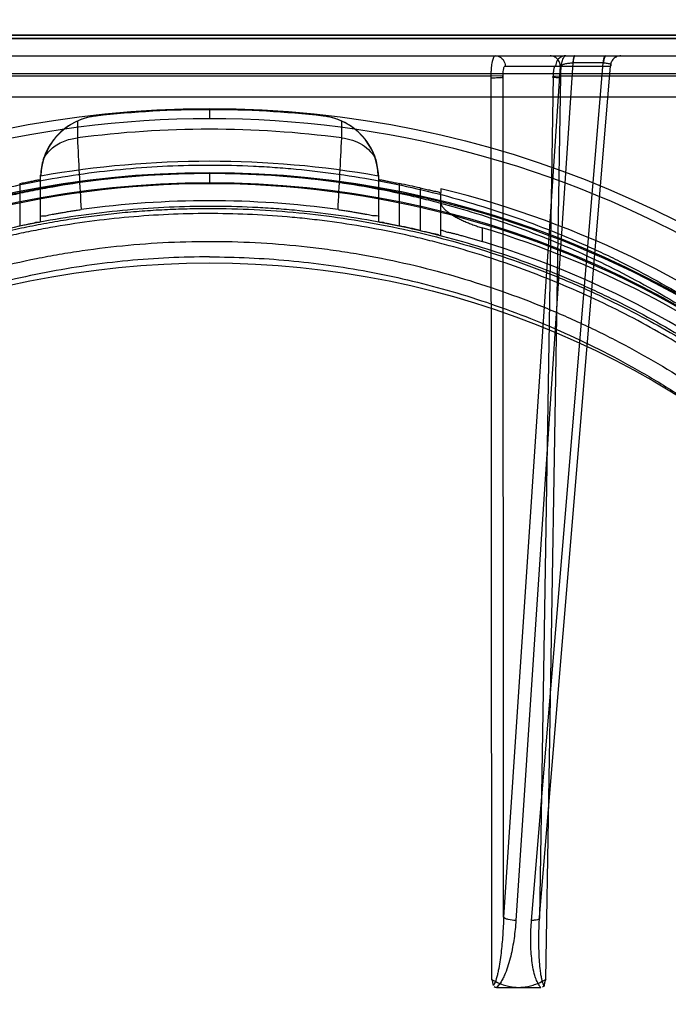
# Model space of a CAD drawing. Header units: millimetres. Extents: x 0 to 297, y 0 to 210.
# Tile 224 of 256: x 58.823 to 59.105, y 160.766 to 161.194. Entities that reach past the tile are written whole.
import ezdxf

# ---------------------------------------------------------------- set-up
doc = ezdxf.new("R2010")
doc.units = ezdxf.units.MM
doc.header["$LTSCALE"] = 16.335
doc.layers.get('0').update_dxf_attribs({"linetype": 'CONTINUOUS'})
for name, color, linetype in [('AXES_REF', 7, 'CONTINUOUS'), ('INTFCLR_1', 7, 'CONTINUOUS'), ('INTFCLR_144815', 7, 'CONTINUOUS'), ('INTFCLR_72935', 7, 'CONTINUOUS')]:
    doc.layers.add(name, color=color, linetype=linetype)

msp = doc.modelspace()

# ---------------------------------------------------------------- linework, layer by layer
at = {"color": 7, "linetype": 'Continuous'}
for radius in [8.7262453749, 8.7255, 8.6696226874]:
    msp.add_circle((57.5376079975, 154.4105885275), radius, dxfattribs=at)
msp.add_arc((57.5376079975, 154.4105885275), 8.64, 278.2771290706, 261.7228709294, dxfattribs=at)
at = {"layer": 'AXES_REF', "color": 9, "linetype": 'Continuous'}
msp.add_circle((57.5376079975, 154.4105885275), 7.9600610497, dxfattribs=at)
at = {"layer": 'INTFCLR_1', "color": 6, "linetype": 'Continuous'}
for p, q in [((58.3897173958, 161.1876055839), (59.4220018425, 161.1876055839)), ((58.3627530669, 161.1861563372), (59.4489661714, 161.1861563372))]:
    msp.add_line(p, q, dxfattribs=at)
at = {"layer": 'INTFCLR_1', "color": 9, "linetype": 'Continuous'}
msp.add_circle((58.9058596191, 160.7015885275), 0.387, dxfattribs=at)
for points, knots in [([(58.7379176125, 161.0591581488), (58.7408178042, 161.0605701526), (58.7466749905, 161.0633315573), (58.7585568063, 161.068571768), (58.7798167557, 161.0769991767), (58.8049365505, 161.0847936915), (58.8274535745, 161.089915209), (58.8389200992, 161.0920562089), (58.8455443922, 161.0931585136), (58.8621307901, 161.0956942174), (58.8905392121, 161.098330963), (58.92410616, 161.0979077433), (58.945806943, 161.0959183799), (58.9558261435, 161.0946659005), (58.96249796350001, 161.0937420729), (58.9805603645, 161.0908760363), (59.0095354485, 161.0843243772), (59.0375796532, 161.0748678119), (59.0541693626, 161.0680729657), (59.060137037, 161.0654954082), (59.0689697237, 161.0615471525), (59.0875527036, 161.0525325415), (59.1147769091, 161.0367449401), (59.1401391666, 161.0185541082), (59.15560514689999, 161.0056942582), (59.1625430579, 160.9995692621), (59.16711178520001, 160.9954385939), (59.1793490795, 160.9839746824), (59.1981605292, 160.9641705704), (59.2206527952, 160.9356300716), (59.2371553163, 160.9102106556), (59.2475028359, 160.8915809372), (59.2531035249, 160.8806178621), (59.2612018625, 160.8638104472), (59.2719863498, 160.8376085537), (59.2812521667, 160.8072247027), (59.28589890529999, 160.7868364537), (59.2877929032, 160.7771742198), (59.28899199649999, 160.770628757), (59.2919756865, 160.7524356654), (59.2943359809, 160.7289164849), (59.29491906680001, 160.7052211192), (59.2947566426, 160.6932321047), (59.2945304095, 160.6863363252), (59.293749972, 160.6692523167), (59.2914735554, 160.6472006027), (59.2872460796, 160.6238154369), (59.2847125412, 160.6122969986), (59.2831447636, 160.6057581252), (59.2806926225, 160.5960678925), (59.2766082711, 160.5818039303), (59.2682515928, 160.5572458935), (59.2582500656, 160.5336045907), (59.248124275, 160.5137691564), (59.2419871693, 160.5027370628), (59.232506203, 160.4866068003), (59.2169788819, 160.4634186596), (59.1935181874, 160.4346278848), (59.1739777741, 160.4147868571), (59.16015012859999, 160.402319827), (59.1506731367, 160.3941779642), (59.13352691, 160.380487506), (59.1074281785, 160.3625788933), (59.0851747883, 160.3503287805), (59.0736768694, 160.3447250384)], [0, 0, 0, 0, 0.0078493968, 0.0157556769, 0.0315973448, 0.06348082, 0.0796255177, 0.0877696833, 0.09186257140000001, 0.09596636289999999, 0.128600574, 0.1611442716, 0.177500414, 0.1816059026, 0.1857145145, 0.1938901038, 0.2261064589, 0.2578609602, 0.2657731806, 0.2697286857, 0.2736790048, 0.2893160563, 0.3199691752, 0.350131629, 0.3651446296, 0.3688979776, 0.3726519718, 0.3801321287, 0.4097003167, 0.4390100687, 0.4684423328, 0.4833358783, 0.4908515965, 0.498396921, 0.52873346, 0.5596898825, 0.5755734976, 0.5795998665, 0.5836492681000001, 0.5917658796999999, 0.6244614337, 0.6410489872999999, 0.6494251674, 0.6536350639, 0.6578378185, 0.6910418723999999, 0.7074624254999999, 0.7156483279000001, 0.7197377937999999, 0.7238248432, 0.7399718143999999, 0.7558251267, 0.7869322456, 0.802323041, 0.8100025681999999, 0.8176490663, 0.8478512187, 0.8777971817, 0.9079026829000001, 0.9155006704, 0.9231007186, 0.93830313, 0.9688745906, 1, 1, 1, 1]), ([(59.0736768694, 160.3447250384), (59.0620037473, 160.3390359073), (59.0379416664, 160.3287769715), (59.0065893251, 160.3190441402), (58.9856513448, 160.314284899), (58.9758115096, 160.3123843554), (58.9692057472, 160.3111985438), (58.9510453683, 160.3083072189), (58.921010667, 160.3055273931), (58.890828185, 160.305918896), (58.87242551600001, 160.3073731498), (58.86570567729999, 160.3080388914), (58.8556909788, 160.3091654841), (58.8343055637, 160.3122871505), (58.8020392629, 160.3196078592), (58.7754974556, 160.3285881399), (58.7603088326, 160.3347211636), (58.7542990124, 160.3372373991), (58.7439598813, 160.3417990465), (58.7238873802, 160.3515727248), (58.6965348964, 160.3674961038), (58.6735343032, 160.3840752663), (58.6601949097, 160.3949672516), (58.6554195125, 160.3990120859), (58.6483681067, 160.4051315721), (58.6336060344, 160.418734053), (58.61246720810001, 160.4411772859), (58.5896915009, 160.4704040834), (58.5755196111, 160.492591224), (58.56783461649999, 160.5061496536), (58.564784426, 160.511683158), (58.5596059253, 160.5214878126), (58.5498802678, 160.5416109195), (58.5403618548, 160.5655658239), (58.5325153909, 160.5904278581), (58.5257319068, 160.6163072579), (58.5196258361, 160.6496638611), (58.51731753, 160.6785286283), (58.5169313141, 160.6956359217), (58.5168642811, 160.7025283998), (58.5169780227, 160.714495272), (58.5181010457, 160.7380809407), (58.5209804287, 160.7614312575), (58.5243512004, 160.7794521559), (58.5256870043, 160.78592788), (58.52778369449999, 160.7954952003), (58.5313223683, 160.8095809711), (58.536881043, 160.8279230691), (58.5452842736, 160.8515543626), (58.5540201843, 160.8715549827), (58.5624383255, 160.888120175), (58.5682582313, 160.898942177), (58.5789924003, 160.9173420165), (58.5960349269, 160.9424148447), (58.6191543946, 160.9704983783), (58.638419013, 160.9899232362), (58.6509287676, 161.0011418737), (58.6556002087, 161.0051838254), (58.6626990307, 161.0111799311), (58.678522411, 161.0237581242), (58.7044346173, 161.0414762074), (58.72651417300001, 161.0536062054), (58.7379176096, 161.0591581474)], [0, 0, 0, 0, 0.0316060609, 0.0635406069, 0.07975651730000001, 0.0838444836, 0.0879320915, 0.0960907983, 0.1285991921, 0.1611989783, 0.1694097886, 0.173526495, 0.1776339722, 0.1939379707, 0.2261052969, 0.2580138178, 0.2620009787, 0.2659733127, 0.273871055, 0.2895030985, 0.3202911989, 0.3507747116, 0.3583934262, 0.3622044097, 0.3660061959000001, 0.3811173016, 0.4110448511, 0.4409258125, 0.4711799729, 0.4750127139, 0.4788584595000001, 0.4865582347, 0.5019977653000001, 0.5332401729, 0.5491816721, 0.5654318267, 0.5983319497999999, 0.6315729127, 0.6357728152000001, 0.6399804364, 0.648348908, 0.6648970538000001, 0.6974320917, 0.7054938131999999, 0.7095177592, 0.7135247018, 0.7293322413, 0.7448511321, 0.7601545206, 0.7903607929, 0.7978752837, 0.8053790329, 0.8202649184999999, 0.8497067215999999, 0.8790537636, 0.9086837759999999, 0.9161831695, 0.9199497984, 0.9237184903, 0.9387994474, 0.9691302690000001, 1, 1, 1, 1])]:
    msp.add_open_spline(points, degree=3, knots=knots, dxfattribs=at)
at = {"layer": 'INTFCLR_144815', "color": 9, "linetype": 'Continuous'}
for p, q in [((58.156263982, 161.1785885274), (59.640762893, 161.1785885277)), ((59.0581858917, 161.1741277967), (59.03358568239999, 160.8040912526)), ((59.0343078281, 161.1741277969), (59.0800333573, 161.1741277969)), ((59.0637147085, 161.1755115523), (59.0389305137, 160.8027074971)), ((59.0457159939, 160.8027074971), (59.0768402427, 161.1755115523)), ((59.0491401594, 160.8040912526), (59.0800333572, 161.1741277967)), ((59.0768402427, 161.1755115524), (59.0637147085, 161.1755115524)), ((58.3220727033, 161.1708503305), (59.489646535, 161.1708503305)), ((58.7422242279, 161.1699026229), (59.0280487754, 161.1699026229)), ((59.0280487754, 161.169902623), (59.0282974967, 160.7771312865)), ((59.03358568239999, 160.804091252), (59.0333329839, 161.1697848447)), ((59.0551065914, 161.1697848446), (59.0491401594, 160.8040912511)), ((59.05198191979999, 160.7771311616), (59.058367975, 161.1699026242)), ((59.0583681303, 161.1699026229), (59.3108900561, 161.1699026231)), ((58.85654563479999, 161.1524359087), (58.8564861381, 161.1524292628)), ((58.9058596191, 161.1556620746), (58.905859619, 161.1512406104)), ((58.9552331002, 161.1524292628), (58.9551736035, 161.1524359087)), ((58.8484751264, 161.1502519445), (58.8484416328, 161.1428806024)), ((58.9632776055, 161.1428806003), (58.9632441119, 161.1502519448)), ((58.905859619, 161.1273766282), (58.905859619, 161.1229558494)), ((58.82340644, 161.1230718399), (58.82340644, 161.1046993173)), ((58.83240644, 161.1066352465), (58.83240644, 161.1266734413)), ((58.9793127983, 161.1066352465), (58.9793127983, 161.1266734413)), ((58.9883127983, 161.1046993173), (58.9883127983, 161.1230718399)), ((58.9973127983, 161.1211702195), (58.9973127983, 161.1027086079)), ((59.0063127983, 161.1006622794), (59.0063127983, 161.1192232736)), ((59.0243127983, 161.1038110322), (59.0243127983, 161.0978789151))]:
    msp.add_line(p, q, dxfattribs=at)
at = {"layer": 'INTFCLR_144815', "color": 7, "linetype": 'Continuous'}
for p, q in [((59.0333329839, 161.1697848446), (59.0280487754, 161.1699026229)), ((59.0551065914, 161.1697848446), (59.058367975, 161.1699026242))]:
    msp.add_line(p, q, dxfattribs=at)
at = {"layer": 'INTFCLR_144815', "color": 6, "linetype": 'Continuous'}
for p, q in [((59.362512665, 161.1605885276), (58.4492065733, 161.1605885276)), ((58.8324064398, 161.1266734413), (58.8324825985, 161.1267302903)), ((58.8324825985, 161.1267302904), (58.8325548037, 161.1263207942)), ((58.9791644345, 161.1263207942), (58.97923663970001, 161.1267302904)), ((58.9792366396, 161.1267302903), (58.9793127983, 161.1266734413)), ((59.0063127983, 161.1208409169), (59.0063127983, 161.1192232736)), ((59.03050234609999, 160.7735885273), (59.0497772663, 160.7735885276))]:
    msp.add_line(p, q, dxfattribs=at)
at = {"layer": 'INTFCLR_144815', "color": 9, "linetype": 'Continuous'}
msp.add_circle((58.9058596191, 160.7105885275), 0.4450735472, dxfattribs=at)
for centre, radius, start, end in [((59.0636057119, 161.161975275), 0.0135367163, 89.53865391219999, 90.0007122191), ((59.076949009, 161.1620324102), 0.013479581, 90.0008228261, 90.4623230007), ((58.9058596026, 160.7106670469), 0.4405735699, 359.9897886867, 180.0102112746), ((58.9058596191, 160.7105885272), 0.4360885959, 82.4341325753, 97.565867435), ((65.4300158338, 161.4699617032), 6.5896967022, 182.8450581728, 183.116302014), ((52.3324805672, 161.4725097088), 6.638985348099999, 356.8848341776, 357.1540643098), ((58.9058596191, 160.7103828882), 0.417368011, 0.028230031, 179.9717699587), ((58.9058596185, 160.710636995), 0.4167396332, 359.9933364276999, 180.0066635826), ((58.9058596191, 160.7104614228), 0.4128686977, 0.0176390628, 179.9823609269), ((58.9058596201, 160.7107155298), 0.4122403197, 359.982348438, 180.0176515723)]:
    msp.add_arc(centre, radius, start, end, dxfattribs=at)
at = {"layer": 'INTFCLR_144815', "color": 6, "linetype": 'Continuous'}
for centre, radius, start, end in [((58.8595373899, 161.1256100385), 0.0269920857, 96.3648653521, 178.4911049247), ((58.8594958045, 161.1255309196), 0.027066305, 96.3844197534, 114.0273989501), ((58.9058596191, 160.7105885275), 0.4445907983, 83.6277518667, 96.37224812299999), ((58.9521818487, 161.1256100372), 0.0269920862, 1.5088978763, 83.6351354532), ((58.9522262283, 161.12554123), 0.0270556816, 65.96911610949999, 83.61903380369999), ((58.85946104, 161.1255848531), 0.0270027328, 114.0066225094, 162.8802362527), ((58.9522591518, 161.125585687), 0.0270015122, 17.1186681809, 65.99450597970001), ((58.8595335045, 161.1255729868), 0.0270754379, 162.9013784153, 177.5507042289), ((58.9058596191, 160.7105885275), 0.4221456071, 80.0000000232, 99.99999998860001), ((58.9521928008, 161.1255738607), 0.0270683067, 2.4487025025, 17.1012502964), ((58.9058596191, 160.7105885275), 0.4206435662, 77.4428966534, 78.6958753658), ((58.9058596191, 160.7105885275), 0.4223717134, 25.5916832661, 76.2414276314), ((58.9058596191, 160.7105885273), 0.4050000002, 82.081318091, 97.91868193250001), ((58.9058596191, 160.7105885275), 0.4026435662, 76.871729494, 78.18340400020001), ((58.9058596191, 160.7105885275), 0.4106763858, 27.9606619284, 73.2357535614), ((58.9058596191, 160.7105885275), 0.405, 26.1813150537, 72.9936921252)]:
    msp.add_arc(centre, radius, start, end, dxfattribs=at)
at = {"layer": 'INTFCLR_144815', "color": 7, "linetype": 'Continuous'}
for points, knots in [([(59.0299233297, 161.1785885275), (59.02960051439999, 161.1785885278), (59.0289320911, 161.1775751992), (59.0286409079, 161.1762945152), (59.02834734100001, 161.1746950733), (59.02818470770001, 161.1732172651), (59.0280860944, 161.171736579), (59.0280449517, 161.1703297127), (59.0280297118, 161.16946729), (59.0280370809, 161.1690368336)], [0, 0, 0, 0, 0.09689032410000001, 0.2933485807, 0.4260600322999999, 0.5774448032, 0.7412200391, 0.8707831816, 1, 1, 1, 1]), ([(59.0583473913, 161.1690368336), (59.0583430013, 161.169467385), (59.0583675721, 161.1703299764), (59.0584262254, 161.1717369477), (59.05854816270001, 161.1732193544), (59.0587485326, 161.1746941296), (59.0590155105, 161.1760221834), (59.0594017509, 161.1773019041), (59.0599195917, 161.178588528), (59.0605397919, 161.1785885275)], [0, 0, 0, 0, 0.1283761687, 0.2571437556, 0.4200376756, 0.5708479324, 0.7034133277, 0.8150864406, 1, 1, 1, 1]), ([(59.0280370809, 161.1690368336), (59.02887831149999, 161.1690457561), (59.0300540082, 161.1690734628), (59.0313755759, 161.1691490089), (59.0319871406, 161.1691774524), (59.0323727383, 161.1692417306), (59.0326934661, 161.1692589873), (59.0330326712, 161.1691813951), (59.0332142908, 161.1694817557), (59.03323302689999, 161.1697576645), (59.0333329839, 161.1697848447)], [0, 0, 0, 0, 0.4500779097, 0.6290367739, 0.7079803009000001, 0.77784475, 0.8364263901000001, 0.8836984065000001, 0.9445819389, 1, 1, 1, 1]), ([(59.0583473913, 161.1690368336), (59.0580927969, 161.1690395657), (59.0575910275, 161.1690473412), (59.0568675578, 161.1690710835), (59.0561741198, 161.1690974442), (59.0556599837, 161.1691551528), (59.05528966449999, 161.1691648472), (59.05513441, 161.1692573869), (59.0548850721, 161.1691954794), (59.0550636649, 161.1695227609), (59.0550128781, 161.1697594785), (59.0551065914, 161.1697848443)], [0, 0, 0, 0, 0.1933064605, 0.3808360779, 0.5501932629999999, 0.7180789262, 0.7786613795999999, 0.8229940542, 0.8563980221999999, 0.9262898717, 1, 1, 1, 1]), ([(59.0282975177, 160.7771312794), (59.0291287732, 160.7766379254), (59.0307615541, 160.7757553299), (59.0332324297, 160.7747452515), (59.0356038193, 160.7740629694), (59.0378925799, 160.7736742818), (59.03939932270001, 160.7735868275), (59.04013980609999, 160.7735885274)], [0, 0, 0, 0, 0.2318252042, 0.4442981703, 0.6389583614, 0.8224116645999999, 1, 1, 1, 1]), ([(59.0282975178, 160.7771312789), (59.0291288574, 160.7766378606), (59.0307618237, 160.7757552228), (59.0332329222, 160.7747451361), (59.0356043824, 160.7740629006), (59.0378929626, 160.7736742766), (59.0393994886, 160.7735868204), (59.0401398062, 160.7735885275)], [0, 0, 0, 0, 0.2318507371, 0.4443420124, 0.6390096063, 0.8224511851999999, 1, 1, 1, 1]), ([(59.0401398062, 160.7735885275), (59.04089334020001, 160.7735878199), (59.0424178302, 160.7736763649), (59.0447197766, 160.7740732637), (59.0470773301, 160.7747570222), (59.0495311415, 160.7757618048), (59.0511504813, 160.7766392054), (59.0519820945, 160.7771312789)], [0, 0, 0, 0, 0.1807180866, 0.365283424, 0.5591086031, 0.7682572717, 1, 1, 1, 1])]:
    msp.add_open_spline(points, degree=3, knots=knots, dxfattribs=at)
at = {"layer": 'INTFCLR_144815', "color": 9, "linetype": 'Continuous'}
for points, knots in [([(59.0299233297, 161.1785885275), (59.030755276, 161.1785885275), (59.03222681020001, 161.1781349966), (59.033858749, 161.1764647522), (59.0343005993, 161.1749779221), (59.0343078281, 161.1741277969)], [0, 0, 0, 0, 0.3640468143, 0.6279849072, 1, 1, 1, 1]), ([(59.0581858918, 161.1741277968), (59.0581811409, 161.1746865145), (59.0579570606, 161.175854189), (59.05698085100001, 161.17736603), (59.0554976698, 161.1783648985), (59.0543468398, 161.1785885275), (59.0538013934, 161.1785885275)], [0, 0, 0, 0, 0.243112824, 0.5042234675, 0.7626704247, 1, 1, 1, 1]), ([(59.0605397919, 161.1785885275), (59.0597078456, 161.1785885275), (59.0582363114, 161.1781349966), (59.0566043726, 161.1764647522), (59.0561625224, 161.1749779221), (59.0561552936, 161.1741277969)], [0, 0, 0, 0, 0.3640468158, 0.6279849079, 1, 1, 1, 1]), ([(59.0644566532, 161.1785885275), (59.064343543, 161.1785885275), (59.0640783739, 161.1782748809), (59.06378572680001, 161.1772643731), (59.0636553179, 161.1762606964), (59.0636055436, 161.1755119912)], [0, 0, 0, 0, 0.1033995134, 0.3140615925, 1, 1, 1, 1]), ([(59.0646750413, 161.1785885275), (59.06432994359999, 161.1785885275), (59.0638856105, 161.1771515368), (59.06377098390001, 161.1762620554), (59.0637147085, 161.1755115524)], [0, 0, 0, 0, 0.3143803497, 1, 1, 1, 1]), ([(59.0768402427, 161.1755115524), (59.07687071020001, 161.1759178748), (59.0769829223, 161.1768233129), (59.0771608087, 161.1778056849), (59.07758185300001, 161.1785885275), (59.0778005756, 161.1785885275)], [0, 0, 0, 0, 0.3688644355, 0.8019968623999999, 1, 1, 1, 1]), ([(59.0780176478, 161.1785885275), (59.0777868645, 161.1785885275), (59.0773087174, 161.17783787), (59.0771080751, 161.1768213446), (59.07698276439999, 161.1759186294), (59.0769488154, 161.1755119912)], [0, 0, 0, 0, 0.2058805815, 0.6359782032, 1, 1, 1, 1]), ([(59.0844178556, 161.1785885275), (59.0838724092, 161.1785885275), (59.0827215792, 161.1783648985), (59.081238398, 161.17736603), (59.0802621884, 161.175854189), (59.08003810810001, 161.1746865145), (59.0800333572, 161.1741277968)], [0, 0, 0, 0, 0.2373295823, 0.495776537, 0.7568871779, 1, 1, 1, 1]), ([(59.0333329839, 161.1697848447), (59.0333282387, 161.1699905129), (59.0333299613, 161.1706518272), (59.0333889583, 161.1718140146), (59.033545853, 161.1729000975), (59.03390464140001, 161.174238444), (59.0343078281, 161.1741277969)], [0, 0, 0, 0, 0.1350430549, 0.4381475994, 0.725550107, 1, 1, 1, 1]), ([(59.0561552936, 161.1741277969), (59.0557490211, 161.1742396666), (59.0553757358, 161.1729060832), (59.0551696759, 161.1716372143), (59.0551025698, 161.1704526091), (59.0551065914, 161.1697848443)], [0, 0, 0, 0, 0.2757400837, 0.5630378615, 1, 1, 1, 1]), ([(59.0581858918, 161.1741277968), (59.0583801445, 161.1743681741), (59.0590726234, 161.1747615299), (59.060319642, 161.175166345), (59.0618930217, 161.1754421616), (59.0630258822, 161.1755120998), (59.0636055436, 161.1755119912)], [0, 0, 0, 0, 0.1628411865, 0.4029134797, 0.6945767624, 1, 1, 1, 1]), ([(59.0769488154, 161.1755119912), (59.0774644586, 161.1755119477), (59.0782886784, 161.17547181), (59.0793083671, 161.175247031), (59.0799287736, 161.1749964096), (59.0802761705, 161.1745420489), (59.0801253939, 161.1742391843), (59.0800333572, 161.1741277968)], [0, 0, 0, 0, 0.3886087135, 0.6188884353, 0.7833438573, 0.8911052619, 1, 1, 1, 1]), ([(58.8336549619, 161.1335335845), (58.8340225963, 161.1343062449), (58.8349912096, 161.135925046), (58.8369625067, 161.1381187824), (58.839485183, 161.1400284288), (58.8423386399, 161.1414845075), (58.8453558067, 161.1424517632), (58.8474217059, 161.1427880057), (58.8484416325, 161.1428806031)], [0, 0, 0, 0, 0.1405836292, 0.3079329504, 0.4814441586, 0.6574859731, 0.8317390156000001, 1, 1, 1, 1]), ([(58.9632776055, 161.1428806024), (58.9648809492, 161.1427350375), (58.9680194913, 161.1420942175), (58.9722873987, 161.1401125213), (58.9757813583, 161.1372490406), (58.97745616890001, 161.1348122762), (58.97806431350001, 161.1335335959)], [0, 0, 0, 0, 0.2649179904, 0.5217989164, 0.767006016, 1, 1, 1, 1]), ([(58.5010224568, 160.7740740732), (58.5028849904, 160.7865651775), (58.5076863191, 160.8112795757), (58.5163562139, 160.8414846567), (58.5237591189, 160.8620765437), (58.5283617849, 160.8736688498), (58.5355652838, 160.8907155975), (58.5476520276, 160.9154895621), (58.5664670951, 160.9468570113), (58.58428367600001, 160.9714657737), (58.5978408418, 160.9878294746), (58.6059061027, 160.9969385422), (58.6182374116, 161.0102658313), (58.6377709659, 161.0291938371), (58.6659549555, 161.0520759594), (58.68857615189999, 161.0673337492), (58.7042521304, 161.0766755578), (58.714874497, 161.0826855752), (58.7337778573, 161.0925533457), (58.76176163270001, 161.1048300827), (58.78789665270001, 161.1135603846), (58.8056953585, 161.118391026), (58.817716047, 161.1213562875), (58.8388589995, 161.1257976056), (58.86925268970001, 161.1300079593), (58.89371626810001, 161.1311263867), (58.90585959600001, 161.1311261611)], [0, 0, 0, 0, 0.0644257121, 0.1282422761, 0.1600975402, 0.1760213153, 0.1918637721, 0.2545006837, 0.3164394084, 0.378241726, 0.4092734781, 0.4248132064, 0.4403015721, 0.5018952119, 0.5633654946, 0.6252760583, 0.6408776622, 0.6564531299, 0.6875306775, 0.7496249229, 0.8121192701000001, 0.8278777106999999, 0.8437023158, 0.8752729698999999, 0.9380528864, 1, 1, 1, 1]), ([(58.90585959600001, 161.1311261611), (58.9122089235, 161.1311260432), (58.92166828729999, 161.1309002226), (58.9342217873, 161.1301529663), (58.9527310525, 161.1286159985), (58.9801749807, 161.1247208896), (59.01596447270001, 161.1162217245), (59.044921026, 161.1064839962), (59.0646649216, 161.0983091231), (59.0758183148, 161.0932389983), (59.09228561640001, 161.0852962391), (59.1161589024, 161.0720742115), (59.1461885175, 161.0517546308), (59.16958565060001, 161.0327185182), (59.18506603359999, 161.0183338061), (59.1936776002, 161.0097866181), (59.2062981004, 160.9966975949), (59.2241321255, 160.9760549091), (59.2454814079, 160.9465131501), (59.2595654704, 160.9229779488), (59.26813967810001, 160.9067150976), (59.2736630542, 160.8956611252), (59.2826908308, 160.8760129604), (59.29376639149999, 160.847078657), (59.304064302, 160.8111242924), (59.3088391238, 160.7865324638), (59.3106967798, 160.7740740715)], [0, 0, 0, 0, 0.0323899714, 0.0482450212, 0.0641481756, 0.1271321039, 0.1894167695, 0.2515535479, 0.2827426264, 0.2983963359, 0.3140475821, 0.3760051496, 0.4373985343, 0.4987868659, 0.5296594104, 0.5451698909, 0.5606765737, 0.6224102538, 0.6841298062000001, 0.7463992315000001, 0.762125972, 0.7779128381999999, 0.8094313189, 0.8724013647, 0.9357430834, 1, 1, 1, 1]), ([(58.5296079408, 160.8600281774), (58.531102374, 160.8640555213), (58.5368136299, 160.8787625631), (58.54802425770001, 160.9034714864), (58.56458171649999, 160.9332962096), (58.5786913, 160.9544811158), (58.5887755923, 160.968072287), (58.5956777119, 160.976988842), (58.6081597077, 160.992133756), (58.62723522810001, 161.0125957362), (58.6520565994, 161.0351980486), (58.6720497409, 161.0505848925), (58.6847861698, 161.0593650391), (58.6895056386, 161.062509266), (58.6966418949, 161.0671549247), (58.7123300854, 161.0767849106), (58.7373903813, 161.0900466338), (58.7688203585, 161.1033737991), (58.796056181, 161.1122265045), (58.81563629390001, 161.1171889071), (58.8270394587, 161.1196759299), (58.8442397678, 161.1230240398), (58.8704794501, 161.1266208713), (58.89400576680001, 161.1276955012), (58.9058596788, 161.1276956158)], [0, 0, 0, 0, 0.0262234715, 0.0963018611, 0.1654342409, 0.2342573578, 0.2514915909, 0.2687439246, 0.3030867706, 0.3712704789, 0.4393100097, 0.5078048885, 0.5250773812, 0.5337424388, 0.5424230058, 0.5770586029, 0.6460858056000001, 0.7152793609, 0.7852176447, 0.820669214, 0.8385519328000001, 0.8564596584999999, 0.9276363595, 1, 1, 1, 1]), ([(58.9058596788, 161.1276956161), (58.9172939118, 161.1276957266), (58.9316781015, 161.12706142), (58.94891274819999, 161.1253427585), (58.9605954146, 161.123910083), (58.9751195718, 161.1216260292), (58.98950917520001, 161.1186925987), (59.0009085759, 161.1159654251), (59.0177350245, 161.1115390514), (59.0423775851, 161.103574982), (59.0739830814, 161.0902150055), (59.0991356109, 161.0769297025), (59.1160727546, 161.0665482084), (59.125562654, 161.060306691), (59.1394994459, 161.0507110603), (59.1595404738, 161.0353028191), (59.1844237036, 161.0126584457), (59.20162054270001, 160.9942159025), (59.2124630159, 160.9813310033), (59.2195520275, 160.9725481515), (59.2314719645, 160.9568174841), (59.24713335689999, 160.9333012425), (59.2636770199, 160.9035053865), (59.2748914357, 160.8787963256), (59.2806085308, 160.8640780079), (59.2821107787, 160.8600295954)], [0, 0, 0, 0, 0.0698004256, 0.0877350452, 0.1057297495, 0.1416451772, 0.1774555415, 0.1953459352, 0.2131908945, 0.2836630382, 0.3532035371, 0.4224112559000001, 0.4570776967, 0.4744417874, 0.491743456, 0.5603667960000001, 0.6285552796, 0.6969118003, 0.7141031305, 0.7313510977, 0.7658071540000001, 0.834557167, 0.9036230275, 0.9736398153, 1, 1, 1, 1]), ([(58.5097211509, 160.7714961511), (58.5115422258, 160.7834544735), (58.5162394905, 160.8071189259), (58.5247170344, 160.8360228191), (58.5319538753, 160.8557225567), (58.5364543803, 160.8668161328), (58.5435037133, 160.8831411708), (58.55533479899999, 160.9068686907), (58.5737425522, 160.9368941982), (58.5911662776, 160.9604394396), (58.6044204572, 160.9760926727), (58.6123091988, 160.9848106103), (58.6243827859, 160.9975782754), (58.6435103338, 161.0157104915), (58.6710893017, 161.0376146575), (58.69321037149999, 161.0522104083), (58.7085406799, 161.0611488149), (58.71893820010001, 161.0669042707), (58.7374487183, 161.0763578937), (58.7648440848, 161.0881141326), (58.7904089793, 161.0964679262), (58.8078219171, 161.1010912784), (58.81958838, 161.103931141), (58.8402870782, 161.1081846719), (58.8701938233, 161.1122371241), (58.9003486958, 161.1135672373), (58.9214908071, 161.1130603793), (58.9336200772, 161.1123540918), (58.9517334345, 161.11088255), (58.9785854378, 161.1071547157), (59.01360948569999, 161.099018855), (59.041955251, 161.0896945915), (59.0612876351, 161.0818634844), (59.0722050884, 161.0770081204), (59.08831151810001, 161.0694074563), (59.1116591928, 161.0567584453), (59.1410451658, 161.0373068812), (59.1639508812, 161.0190758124), (59.1791089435, 161.0052947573), (59.187536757, 160.9971102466), (59.1998755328, 160.9845890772), (59.2173126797, 160.9648433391), (59.2382009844, 160.9365650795), (59.2519889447, 160.9140222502), (59.260380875, 160.8984462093), (59.2657822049, 160.8878677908), (59.27460745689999, 160.8690717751), (59.2854379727, 160.8413852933), (59.2955106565, 160.8069704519), (59.3001813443, 160.7834230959), (59.3019980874, 160.7714961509)], [0, 0, 0, 0, 0.0318457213, 0.0634185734, 0.0791931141, 0.0870815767, 0.094933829, 0.1260061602, 0.1567815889, 0.1875451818, 0.2030139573, 0.210765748, 0.2184960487, 0.2492749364, 0.2800521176, 0.3111084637, 0.3189436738, 0.3267698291, 0.3423932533, 0.3736478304, 0.40514581, 0.4130942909, 0.4210773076, 0.4370099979, 0.4687094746, 0.5004174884, 0.5163608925, 0.5243692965, 0.5324013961, 0.5642032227, 0.5956284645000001, 0.6269453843, 0.6426486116, 0.6505262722, 0.6583992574, 0.6895346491, 0.72033006, 0.7510658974, 0.7665005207, 0.7742492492, 0.7819920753, 0.8127794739, 0.8435012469, 0.8744409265, 0.8822471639, 0.8900796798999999, 0.905708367, 0.9368993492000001, 0.9682376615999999, 1, 1, 1, 1]), ([(59.2909221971, 160.8072384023), (59.2887161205, 160.8161493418), (59.2854274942, 160.8277168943), (59.28073400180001, 160.8417945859), (59.27694843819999, 160.8523967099), (59.2698329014, 160.8705044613), (59.2581799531, 160.8954761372), (59.2419011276, 160.9239871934), (59.2264964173, 160.9464774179), (59.21477559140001, 160.9615177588), (59.20780087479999, 160.9699201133), (59.19712011, 160.9822616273), (59.1801761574, 160.9999258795), (59.1556780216, 161.0215957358), (59.1359626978, 161.0363281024), (59.1222517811, 161.045504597), (59.1129046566, 161.0514804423), (59.0962128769, 161.0614250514), (59.0714313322, 161.0741453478), (59.0403065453, 161.086930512), (59.0160511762, 161.0945477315), (58.9994859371, 161.0987829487), (58.98825604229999, 161.1013940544), (58.9740807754, 161.1042024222), (58.9597759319, 161.1063886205), (58.94826917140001, 161.1077600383), (58.9310580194, 161.1094280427), (58.9052106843, 161.11051253), (58.8707874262, 161.1089533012), (58.84516639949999, 161.105541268), (58.8282186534, 161.1023350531), (58.8169880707, 161.0999545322), (58.7977118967, 161.0952066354), (58.7708989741, 161.0867378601), (58.7399471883, 161.0739841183), (58.7152566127, 161.061286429), (58.6997936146, 161.0520604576), (58.6927636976, 161.0476118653), (58.688117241, 161.0446027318), (58.67558905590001, 161.036207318), (58.6559208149, 161.0214953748), (58.6314835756, 160.9998657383), (58.6126942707, 160.9802731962), (58.6003984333, 160.9657673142), (58.5936039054, 160.9572321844), (58.5836885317, 160.9442374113), (58.56981404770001, 160.9239824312), (58.5535216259, 160.8954437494), (58.54186155, 160.8704483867), (58.5347448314, 160.8523279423), (58.53096309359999, 160.841730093), (58.5262802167, 160.827677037), (58.5229993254, 160.816133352), (58.5207972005, 160.8072388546)], [0, 0, 0, 0, 0.0260933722, 0.0341459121, 0.0421792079, 0.0580898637, 0.08943313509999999, 0.1204101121, 0.1513108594, 0.1668239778, 0.1745963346, 0.1823477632, 0.2132152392, 0.244081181, 0.2752183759, 0.2830803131, 0.2909751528, 0.3067500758, 0.3382935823, 0.3700502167, 0.4022856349, 0.4104553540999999, 0.4186483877, 0.4350547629, 0.4515167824, 0.4597669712, 0.4679907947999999, 0.50066556, 0.5331935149, 0.5658225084, 0.5740275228, 0.5822189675, 0.5984510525, 0.6304407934, 0.6620376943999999, 0.6934977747, 0.7092581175, 0.7132052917, 0.7171442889, 0.7249927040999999, 0.7560706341, 0.7868683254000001, 0.8176571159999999, 0.8331371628, 0.8409068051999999, 0.8486637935, 0.8795968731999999, 0.9106030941, 0.9419732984, 0.957896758, 0.9659251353, 0.9739546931, 1, 1, 1, 1]), ([(59.03358568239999, 160.8040912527), (59.0335002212, 160.8014796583), (59.0333003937, 160.7975657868), (59.0328759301, 160.7923685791), (59.0324690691, 160.7885024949), (59.0319571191, 160.7846795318), (59.0314117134, 160.7815365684), (59.0308706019, 160.7790715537), (59.0302661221, 160.7768876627), (59.0297335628, 160.7752795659), (59.0291230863, 160.7744486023)], [0, 0, 0, 0, 0.259978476, 0.3897898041, 0.5187807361, 0.6467275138, 0.7734345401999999, 0.8362029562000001, 0.8974104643, 1, 1, 1, 1]), ([(59.0389304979, 160.8027074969), (59.03875320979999, 160.8001028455), (59.0383536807, 160.7961957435), (59.0375007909, 160.7910294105), (59.0366818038, 160.7871739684), (59.035650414, 160.783354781), (59.0345560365, 160.780221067), (59.03346614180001, 160.7777770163), (59.03249786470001, 160.7759919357), (59.031506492, 160.7745781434), (59.0307760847, 160.773827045), (59.0305023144, 160.7735884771)], [0, 0, 0, 0, 0.2542474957, 0.3820077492, 0.5098241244, 0.6379289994, 0.7670712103, 0.8325905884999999, 0.8983487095, 0.9646354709, 1, 1, 1, 1]), ([(59.0389305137, 160.802707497), (59.03779697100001, 160.8026983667), (59.0361776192, 160.8028622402), (59.0344043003, 160.8034434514), (59.0337443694, 160.8038590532), (59.03358568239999, 160.8040912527)], [0, 0, 0, 0, 0.6040336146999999, 0.8501377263, 1, 1, 1, 1]), ([(59.0497770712, 160.7735886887), (59.0486514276, 160.7747168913), (59.0477194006, 160.7768678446), (59.0467173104, 160.7802123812), (59.0460929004, 160.7833675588), (59.045479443, 160.7884741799), (59.0452590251, 160.7949455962), (59.0454999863, 160.8001199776), (59.0457160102, 160.8027074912)], [0, 0, 0, 0, 0.1598204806, 0.2237984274, 0.3519341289, 0.4809963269, 0.7396162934, 1, 1, 1, 1]), ([(59.0491401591, 160.8040912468), (59.0492141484, 160.8039802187), (59.0493070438, 160.8036535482), (59.0488811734, 160.8032188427), (59.0481834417, 160.8029545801), (59.04708832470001, 160.8027396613), (59.0462312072, 160.8027033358), (59.0457159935, 160.8027074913)], [0, 0, 0, 0, 0.09529448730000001, 0.2089965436, 0.3887169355, 0.6320075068, 1, 1, 1, 1]), ([(59.0511563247, 160.7744490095), (59.050611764, 160.7752853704), (59.0502155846, 160.7768912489), (59.04979311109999, 160.7790587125), (59.0494548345, 160.7815247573), (59.04916745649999, 160.784676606), (59.0489044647, 160.789806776), (59.0488478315, 160.7962904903), (59.04901061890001, 160.8014863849), (59.0491401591, 160.8040912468)], [0, 0, 0, 0, 0.1001607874, 0.1607358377, 0.222875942, 0.3495061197, 0.4784235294, 0.7382545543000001, 1, 1, 1, 1])]:
    msp.add_open_spline(points, degree=3, knots=knots, dxfattribs=at)
at = {"layer": 'INTFCLR_144815', "color": 6, "linetype": 'Continuous'}
for points, knots in [([(58.82340644, 161.1230718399), (58.82380156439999, 161.1231508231), (58.8245852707, 161.1233069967), (58.8257421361, 161.1235381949), (58.8268620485, 161.1237571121), (58.8281944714, 161.1240369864), (58.8297396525, 161.1242536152), (58.8309331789, 161.1247765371), (58.83240644, 161.1245218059), (58.83240644, 161.124928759)], [0, 0, 0, 0, 0.131528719, 0.2607810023, 0.3853891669, 0.5029839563, 0.7096522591, 0.867161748, 1, 1, 1, 1]), ([(58.9793127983, 161.124928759), (58.9793127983, 161.1245210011), (58.9807874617, 161.1247762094), (58.9819813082, 161.1242534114), (58.9835255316, 161.1240368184), (58.9848573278, 161.1237570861), (58.9859770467, 161.1235382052), (58.9871339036, 161.1233070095), (58.9879175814, 161.1231508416), (58.9883127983, 161.1230718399)], [0, 0, 0, 0, 0.1331009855, 0.2905726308, 0.497048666, 0.6146139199, 0.7392283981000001, 0.8684404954, 1, 1, 1, 1]), ([(58.9973127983, 161.1211702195), (58.9977102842, 161.1210816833), (58.99849857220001, 161.1209055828), (58.99966167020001, 161.1206464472), (59.0007870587, 161.1203906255), (59.0021213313, 161.120107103), (59.0036693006, 161.1196688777), (59.004836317, 161.119692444), (59.0063127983, 161.1188269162), (59.0063127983, 161.1192232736)], [0, 0, 0, 0, 0.1326583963, 0.2630177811, 0.3886413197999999, 0.5070248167, 0.7142706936, 0.8708824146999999, 1, 1, 1, 1]), ([(59.0063127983, 161.1148188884), (59.0063127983, 161.1144384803), (59.0065658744, 161.113571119), (59.00731467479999, 161.1125297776), (59.00826519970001, 161.1115649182), (59.0093313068, 161.1106852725), (59.0106004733, 161.1097931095), (59.01205587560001, 161.1088995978), (59.0136754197, 161.108015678), (59.0154341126, 161.1071525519), (59.0173042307, 161.1063211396), (59.0189243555, 161.1056661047), (59.0202530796, 161.1051651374), (59.0212627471, 161.1048021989), (59.0222777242, 161.1044546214), (59.0232942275, 161.1041234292), (59.02397356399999, 161.1039132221), (59.0243127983, 161.1038110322)], [0, 0, 0, 0, 0.0523279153, 0.1198027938, 0.1749524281, 0.2383448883, 0.3096427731, 0.3882026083, 0.4731371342, 0.5633533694, 0.6576142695, 0.754603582, 0.8036929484, 0.8529431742, 0.9021851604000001, 0.9512645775, 1, 1, 1, 1]), ([(58.5118500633, 160.7776522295), (58.5123928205, 160.7808790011), (58.5135602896, 160.7873386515), (58.5155533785, 160.7970120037), (58.5177972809, 160.8066938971), (58.52029617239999, 160.81638117), (58.52305437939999, 160.8260701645), (58.5260763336, 160.8357566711), (58.5293662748, 160.8454351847), (58.5329282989, 160.8550994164), (58.5367659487, 160.8647414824), (58.5408823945, 160.8743527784), (58.5452799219, 160.8839230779), (58.5499601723, 160.8934414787), (58.5549235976, 160.9028955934), (58.5601696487, 160.9122723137), (58.565696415, 160.921557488), (58.5715007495, 160.9307364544), (58.5775781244, 160.9397940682), (58.58392262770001, 160.9487149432), (58.5905270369, 160.9574837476), (58.59738287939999, 160.9660854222), (58.60448056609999, 160.9745054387), (58.6118095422, 160.9827300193), (58.619358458, 160.9907463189), (58.62711534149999, 160.9985425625), (58.6350677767, 161.0061081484), (58.6432031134, 161.0134337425), (58.6515086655, 161.0205113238), (58.6599718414, 161.0273341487), (58.6685803, 161.0338967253), (58.6773220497, 161.0401947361), (58.6861855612, 161.0462249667), (58.6951598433, 161.0519852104), (58.7042345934, 161.0574742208), (58.7133999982, 161.0626914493), (58.7226469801, 161.0676370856), (58.7319670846, 161.0723118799), (58.7413524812, 161.0767170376), (58.7507960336, 161.0808541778), (58.7602909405, 161.0847250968), (58.7698313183, 161.0883319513), (58.77941150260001, 161.0916769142), (58.7890266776, 161.0947623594), (58.798672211, 161.097590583), (58.808344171, 161.1001639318), (58.8180387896, 161.1024846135), (58.8277528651, 161.1045547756), (58.8374833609, 161.1063763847), (58.84722766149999, 161.1079512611), (58.85698330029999, 161.1092810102), (58.86674808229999, 161.1103670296), (58.8765199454, 161.1112104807), (58.88629702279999, 161.1118122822), (58.8960774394, 161.1121730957), (58.9025994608, 161.1122532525), (58.9058596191, 161.1122532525)], [0, 0, 0, 0, 0.0174675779, 0.035038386, 0.0527193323, 0.0705173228, 0.0884397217, 0.1064918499, 0.1246794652, 0.143004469, 0.1614695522, 0.1800730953, 0.1988143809, 0.2176879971, 0.2366893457, 0.2558095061, 0.2750388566, 0.2943659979, 0.3137778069, 0.3332599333, 0.3527970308, 0.3723732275, 0.3919721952, 0.4115777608, 0.4311742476, 0.4507464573, 0.4702801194, 0.4897621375, 0.5091806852, 0.5285254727, 0.5477874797, 0.5669592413, 0.5860347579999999, 0.6050093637, 0.6238798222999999, 0.6426447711, 0.6613024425, 0.6798536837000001, 0.6983001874, 0.7166429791, 0.7348859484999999, 0.7530315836, 0.7710849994, 0.7890500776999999, 0.8069328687, 0.8247382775, 0.8424729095, 0.8601425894, 0.8777542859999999, 0.8953145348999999, 0.9128305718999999, 0.9303093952, 0.9477583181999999, 0.9651847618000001, 0.9825961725, 1, 1, 1, 1]), ([(58.8324064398, 161.10855702), (58.8324064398, 161.1091532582), (58.8345657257, 161.1088127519), (58.83590640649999, 161.1094285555), (58.8375969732, 161.109693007), (58.8390436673, 161.109976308), (58.84065454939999, 161.1102580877), (58.84238057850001, 161.110554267), (58.84421006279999, 161.110853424), (58.84611661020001, 161.1111523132), (58.8480762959, 161.1114455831), (58.84939818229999, 161.1116341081), (58.8500637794, 161.1117266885)], [0, 0, 0, 0, 0.09965697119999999, 0.2181853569, 0.2925389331, 0.375874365, 0.4670451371, 0.5651042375, 0.6688130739, 0.7768212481, 0.8876791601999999, 1, 1, 1, 1]), ([(58.9058596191, 161.1122532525), (58.912326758, 161.1122532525), (58.92525057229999, 161.1119381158), (58.9446015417, 161.110521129), (58.9638582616, 161.1081634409), (58.9830348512, 161.1048598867), (59.0021171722, 161.1006026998), (59.0211026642, 161.0953732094), (59.0399576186, 161.089158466), (59.05865287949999, 161.0819417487), (59.0765876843, 161.0739554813), (59.0929703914, 161.0656817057), (59.1072248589, 161.0576846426), (59.119437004, 161.0502074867), (59.1299868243, 161.0432515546), (59.1391496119, 161.0368127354), (59.1471458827, 161.0308725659), (59.1541415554, 161.0254166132), (59.1602802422, 161.0204195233), (59.165686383, 161.0158482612), (59.1704471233, 161.0116843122), (59.17464046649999, 161.0079049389), (59.1783429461, 161.0044777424), (59.1816328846, 161.0013588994), (59.1845706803, 160.9985134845), (59.1872097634, 160.995907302), (59.1895845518, 160.9935204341), (59.1918374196, 160.9912195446), (59.1941518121, 160.9888183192), (59.1967184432, 160.9861086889), (59.199605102, 160.9830000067), (59.2028370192, 160.9794399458), (59.2063954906, 160.9754186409), (59.2100479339, 160.9711716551), (59.2137446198, 160.9667474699), (59.21751420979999, 160.96210377), (59.2216059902, 160.9568998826), (59.2261048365, 160.9509686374), (59.2310727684, 160.9441445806), (59.2365371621, 160.9362749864), (59.2425200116, 160.9271743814), (59.2490090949, 160.9166565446), (59.2560037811, 160.904443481), (59.2634755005, 160.890193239), (59.27127981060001, 160.8736280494), (59.2788572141, 160.8552924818), (59.2857052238, 160.8359829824), (59.2915098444, 160.8165434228), (59.29626817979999, 160.7971162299), (59.2987813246, 160.7841196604), (59.2998691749, 160.7776522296)], [0, 0, 0, 0, 0.0345251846, 0.0689826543, 0.1035440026, 0.138054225, 0.1728250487, 0.2078784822, 0.2431411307, 0.2787664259, 0.3148172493, 0.347905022, 0.3767116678, 0.4020494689, 0.4243335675, 0.4441618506, 0.4618276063, 0.4775066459, 0.4915200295, 0.5040819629, 0.5153003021, 0.5252839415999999, 0.5342179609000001, 0.5422336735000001, 0.5494847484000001, 0.5560515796, 0.5620342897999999, 0.5674595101, 0.5732424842, 0.5798382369, 0.5873840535, 0.5958895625, 0.6055067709, 0.6160496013, 0.6257925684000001, 0.6362843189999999, 0.6479789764, 0.6611317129, 0.67602449, 0.693037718, 0.7122740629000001, 0.7341600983, 0.7590040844, 0.7873951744, 0.8200362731, 0.8567275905, 0.8932629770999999, 0.9293648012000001, 0.9649882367, 1, 1, 1, 1]), ([(58.9616554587, 161.1117266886), (58.9623217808, 161.1116340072), (58.9636453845, 161.1114452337), (58.9656073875, 161.1111515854), (58.967515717, 161.1108523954), (58.9693461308, 161.1105529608), (58.9710733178, 161.1102567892), (58.9726839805, 161.1099741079), (58.9741348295, 161.1096928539), (58.9754834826, 161.109473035), (58.9769990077, 161.1089840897), (58.9793127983, 161.1094729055), (58.9793127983, 161.1085570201)], [0, 0, 0, 0, 0.1124474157, 0.2234768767, 0.331592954, 0.43533237, 0.5334398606, 0.6246841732, 0.7080609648, 0.7824024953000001, 0.846910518, 1, 1, 1, 1]), ([(58.82340644, 161.1046993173), (58.82380193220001, 161.1047820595), (58.8245863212, 161.1049456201), (58.8257441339, 161.1051875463), (58.82686473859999, 161.1054166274), (58.8281974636, 161.1057083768), (58.8297422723, 161.1059380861), (58.8309352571, 161.1064713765), (58.83240644, 161.1062281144), (58.83240644, 161.1066352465)], [0, 0, 0, 0, 0.1316592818, 0.2610196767, 0.3857088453, 0.5033362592, 0.7099716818, 0.8673380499, 1, 1, 1, 1]), ([(58.9793127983, 161.1066352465), (58.9793127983, 161.1062272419), (58.9807855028, 161.1064710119), (58.9819788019, 161.1059378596), (58.9835225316, 161.1057082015), (58.9848545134, 161.1054166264), (58.9859748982, 161.1051875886), (58.9871327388, 161.1049456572), (58.9879171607, 161.1047820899), (58.9883127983, 161.1046993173)], [0, 0, 0, 0, 0.1329462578, 0.2902723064, 0.4966874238, 0.6142821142, 0.7389692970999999, 0.8682923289, 1, 1, 1, 1]), ([(58.9973127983, 161.1027086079), (58.99771084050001, 161.1026157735), (58.9985001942, 161.1024310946), (58.99966475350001, 161.1021591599), (59.0007913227, 161.1018908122), (59.0021262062, 161.1015925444), (59.0036739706, 161.1011367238), (59.0048389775, 161.1011479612), (59.0063127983, 161.1002662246), (59.0063127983, 161.1006622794)], [0, 0, 0, 0, 0.132836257, 0.2633629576, 0.3891308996, 0.5076056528, 0.7148699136, 0.8712814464, 1, 1, 1, 1]), ([(59.0063127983, 161.1026086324), (59.0063127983, 161.1031961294), (59.0085178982, 161.1019021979), (59.0098305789, 161.1019377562), (59.0115404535, 161.101450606), (59.0130045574, 161.1010920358), (59.0146431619, 161.1006552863), (59.01640371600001, 161.1001795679), (59.0182779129, 161.099656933), (59.02023814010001, 161.099095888), (59.0222605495, 161.0985012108), (59.0236248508, 161.0980893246), (59.0243127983, 161.0978789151)], [0, 0, 0, 0, 0.09465222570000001, 0.2103632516, 0.2835551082, 0.3662084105, 0.4570335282, 0.5555725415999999, 0.6603853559, 0.7703977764, 0.8840959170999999, 1, 1, 1, 1]), ([(58.9058596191, 161.0911689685), (58.8999421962, 161.0911689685), (58.8880857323, 161.0908891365), (58.8703073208, 161.0896265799), (58.8525267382, 161.0875119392), (58.8347569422, 161.0845336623), (58.81700605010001, 161.0806736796), (58.7992856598, 161.0759104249), (58.7816125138, 161.070217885), (58.7640097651, 161.0635679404), (58.7465089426, 161.0559299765), (58.7291501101, 161.0472743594), (58.7119847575, 161.0375727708), (58.6950759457, 161.0268037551), (58.67850141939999, 161.0149542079), (58.6623522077, 161.0020274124), (58.6467341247, 160.988046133), (58.6317641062, 160.9730610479), (58.61756558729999, 160.9571542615), (58.6042617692, 160.9404412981), (58.5919630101, 160.9230692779), (58.5807593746, 160.9052057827), (58.57070824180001, 160.8870276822), (58.5618333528, 160.8687024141), (58.5541234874, 160.8503757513), (58.5475405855, 160.8321607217), (58.5420272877, 160.8141349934), (58.5375174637, 160.7963414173), (58.5339431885, 160.7787928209), (58.5312422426, 160.7614788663), (58.5293607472, 160.7443721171), (58.52825723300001, 160.7274323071), (58.52802009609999, 160.7161860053), (58.5280245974, 160.7105885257)], [0, 0, 0, 0, 0.0297989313, 0.0596971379, 0.0897219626, 0.1199349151, 0.1503958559, 0.1811653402, 0.2123022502, 0.2438592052, 0.2758844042, 0.3084194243, 0.3414961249, 0.3751312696, 0.4093242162, 0.4440489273, 0.4792482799, 0.5148298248, 0.5506586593, 0.5865641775, 0.6223450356, 0.657788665, 0.6926950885, 0.7268956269, 0.7602746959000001, 0.7927732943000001, 0.824387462, 0.8551611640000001, 0.8851759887, 0.9145402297, 0.9433746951, 0.9718122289, 1, 1, 1, 1]), ([(58.9058596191, 161.0911689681), (58.9115974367, 161.0911689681), (58.923086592, 161.090905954), (58.9403108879, 161.0897205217), (58.9575303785, 161.0877372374), (58.9747403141, 161.0849449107), (58.9919346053, 161.081327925), (59.00910303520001, 161.0768668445), (59.0262305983, 161.0715389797), (59.043297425, 161.0653188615), (59.0602770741, 161.0581792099), (59.0771356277, 161.0500922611), (59.0938297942, 161.0410317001), (59.1103061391, 161.030974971), (59.1264988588, 161.0199070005), (59.14233124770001, 161.007822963), (59.15771241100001, 160.9947348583), (59.1725398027, 160.9806764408), (59.1867024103, 160.9657081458), (59.2000865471, 160.9499196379), (59.212583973, 160.9334293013), (59.2240994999, 160.9163815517), (59.2345610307, 160.8989360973), (59.2439267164, 160.8812533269), (59.2521859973, 160.8634823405), (59.2593577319, 160.8457468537), (59.2654831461, 160.8281407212), (59.2706176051, 160.8107256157), (59.27482274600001, 160.7935335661), (59.2781596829, 160.776572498), (59.2806844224, 160.7598303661), (59.2824447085, 160.7432789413), (59.2834773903, 160.7268869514), (59.2836990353, 160.7160034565), (59.2836946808, 160.7105885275)], [0, 0, 0, 0, 0.0288942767, 0.0578478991, 0.0869136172, 0.1161495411, 0.1456150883, 0.17536286, 0.2054436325, 0.2359079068, 0.2668019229, 0.2981636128, 0.3300272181, 0.3624129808, 0.3953267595, 0.4287535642, 0.4626639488, 0.496980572, 0.5315970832, 0.5663822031, 0.6011593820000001, 0.6357401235, 0.6699302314, 0.7035466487, 0.7364587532, 0.7685700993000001, 0.7998436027, 0.8302944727, 0.8599662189, 0.8889391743, 0.9173142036, 0.9452012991, 0.9727317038, 1, 1, 1, 1]), ([(59.0291230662, 160.7744488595), (59.0290567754, 160.7748359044), (59.028835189, 160.775693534), (59.0287665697, 160.7768504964), (59.0282975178, 160.7771312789)], [0, 0, 0, 0, 0.4180341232, 1, 1, 1, 1]), ([(59.0519820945, 160.7771312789), (59.0516375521, 160.776924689), (59.0514713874, 160.7758269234), (59.0512476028, 160.774980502), (59.0511565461, 160.7744488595)], [0, 0, 0, 0, 0.4268678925, 1, 1, 1, 1])]:
    msp.add_open_spline(points, degree=3, knots=knots, dxfattribs=at)
for points in [[(59.03050234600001, 160.7735885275), (59.0301341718, 160.7735885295), (59.0295016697, 160.7735264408), (59.0294395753, 160.773889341)], [(59.0511565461, 160.7744488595), (59.0510955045, 160.7740922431), (59.0507620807, 160.7736702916), (59.05040027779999, 160.7736702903)]]:
    msp.add_open_spline(points, degree=3, dxfattribs=at)
at = {"layer": 'INTFCLR_72935', "color": 6, "linetype": 'Continuous'}
for p, q in [((59.4220018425, 161.1876055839), (58.3897173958, 161.1876055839)), ((59.4489661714, 161.1861563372), (58.3627530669, 161.1861563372))]:
    msp.add_line(p, q, dxfattribs=at)

doc.saveas('drawing.dxf')
